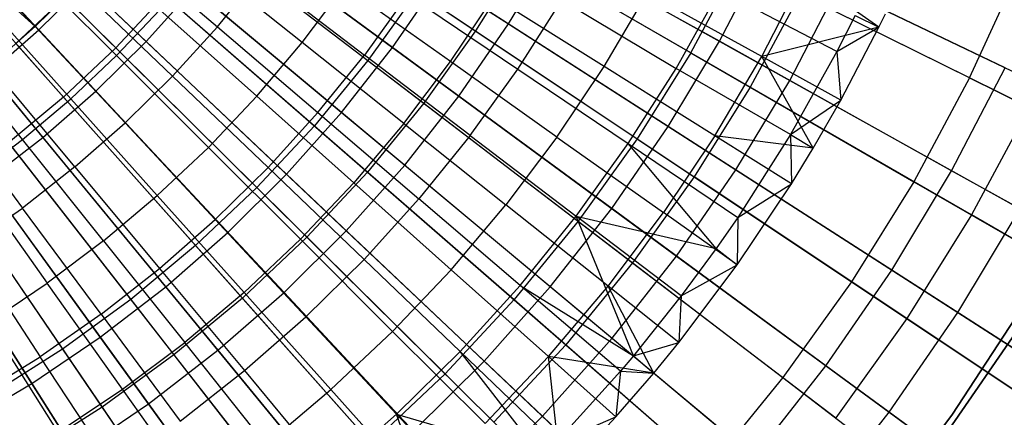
# Model space of a CAD drawing. Extents: x -8.3 to 8.8, y -6 to 6.
# Tile 87 of 177: x 1.1 to 2.4, y -1.5 to -1. Entities that reach past the tile are written whole.
import ezdxf

# ---------------------------------------------------------------- set-up
doc = ezdxf.new("R2010")
doc.units = 0
doc.header["$LTSCALE"] = 2.54
doc.layers.get('0').update_dxf_attribs({"linetype": 'CONTINUOUS'})

# ---------------------------------------------------------------- blocks, each defined once
blk = doc.blocks.new('DROPS_COLOR_A_STL')
at = {"color": 0}
for p, q in [((9.3684, -0.77, 2.0557), (9.621, -1.0204, 2.1527)), ((9.3684, -0.77, 2.0557), (9.621, -1.0204, 2.1527)), ((9.7971, -0.8048, 2.1527), (10.0873, -0.9986, 2.2718)), ((9.7971, -0.8048, 2.1527), (10.0873, -0.9986, 2.2718)), ((9.3174, -0.8182, 2.0557), (9.5535, -1.0843, 2.1527)), ((9.3174, -0.8182, 2.0557), (9.5535, -1.0843, 2.1527)), ((9.6691, -0.8239, 13.4618), (9.9478, -1.037, 13.3484)), ((9.6691, -0.8239, 13.4618), (9.9478, -1.037, 13.3484)), ((10.3663, -1.0269, 13.2134), (10.0693, -0.8551, 13.3484)), ((10.3663, -1.0269, 13.2134), (10.0693, -0.8551, 13.3484)), ((9.5165, -0.9928, 13.7522), (9.4002, -0.868, 13.8044)), ((9.5165, -0.9928, 13.7522), (9.4002, -0.868, 13.8044)), ((9.743, -0.8804, 2.1527), (10.0203, -1.0924, 2.2718)), ((9.743, -0.8804, 2.1527), (10.0203, -1.0924, 2.2718)), ((9.6141, -0.8912, 13.4618), (9.8786, -1.1218, 13.3484)), ((9.6141, -0.8912, 13.4618), (9.8786, -1.1218, 13.3484)), ((9.6227, -0.8819, 13.7522), (9.7527, -0.9931, 13.6947)), ((9.6227, -0.8819, 13.7522), (9.7527, -0.9931, 13.6947)), ((10.1482, -0.9007, 2.2718), (10.0873, -0.9986, 2.2718)), ((10.1482, -0.9007, 2.2718), (10.0873, -0.9986, 2.2718)), ((10.4433, -1.0714, 2.4125), (10.1482, -0.9007, 2.2718)), ((10.4433, -1.0714, 2.4125), (10.1482, -0.9007, 2.2718)), ((9.6221, -1.0305, 13.8035), (9.5034, -0.9118, 13.8571)), ((9.6221, -1.0305, 13.8035), (9.5034, -0.9118, 13.8571)), ((9.8626, -1.0136, 13.7447), (9.731, -0.9087, 13.8035)), ((9.8626, -1.0136, 13.7447), (9.731, -0.9087, 13.8035)), ((10.3663, -1.0269, 13.2134), (10.4284, -0.9111, 13.2134)), ((10.3663, -1.0269, 13.2134), (10.4284, -0.9111, 13.2134)), ((10.7277, -1.0595, 13.0572), (10.4284, -0.9111, 13.2134)), ((10.7277, -1.0595, 13.0572), (10.4284, -0.9111, 13.2134)), ((9.7527, -0.9931, 13.6947), (9.807, -0.9258, 13.6947)), ((9.7527, -0.9931, 13.6947), (9.807, -0.9258, 13.6947)), ((9.807, -0.9258, 13.6947), (9.9435, -1.0298, 13.6318)), ((9.807, -0.9258, 13.6947), (9.9435, -1.0298, 13.6318)), ((10.4583, -1.0317, 13.5371), (10.5132, -0.9254, 13.5371)), ((10.4583, -1.0317, 13.5371), (10.5132, -0.9254, 13.5371)), ((10.6103, -0.9935, 13.4825), (10.5132, -0.9254, 13.5371)), ((10.6103, -0.9935, 13.4825), (10.5132, -0.9254, 13.5371)), ((10.7277, -1.0595, 13.0572), (10.7912, -0.9205, 13.0572)), ((10.7277, -1.0595, 13.0572), (10.7912, -0.9205, 13.0572)), ((9.5165, -0.9928, 13.7522), (9.5711, -0.9389, 13.7522)), ((9.5165, -0.9928, 13.7522), (9.5711, -0.9389, 13.7522)), ((9.5711, -0.9389, 13.7522), (9.6946, -1.0572, 13.6947)), ((9.5711, -0.9389, 13.7522), (9.6946, -1.0572, 13.6947)), ((9.8626, -1.0136, 13.7447), (9.9174, -0.9408, 13.7447)), ((9.8626, -1.0136, 13.7447), (9.9174, -0.9408, 13.7447)), ((10.055, -1.0384, 13.6807), (9.9174, -0.9408, 13.7447)), ((10.055, -1.0384, 13.6807), (9.9174, -0.9408, 13.7447)), ((9.4917, -1.0147, 13.4618), (9.5549, -0.9549, 13.4618)), ((9.4917, -1.0147, 13.4618), (9.5549, -0.9549, 13.4618)), ((9.5549, -0.9549, 13.4618), (9.8041, -1.2019, 13.3484)), ((9.5549, -0.9549, 13.4618), (9.8041, -1.2019, 13.3484)), ((9.6843, -0.9524, 2.1527), (9.621, -1.0204, 2.1527)), ((9.6843, -0.9524, 2.1527), (9.621, -1.0204, 2.1527)), ((9.6843, -0.9524, 2.1527), (9.9473, -1.1817, 2.2718)), ((9.6843, -0.9524, 2.1527), (9.9473, -1.1817, 2.2718)), ((9.9996, -0.9516, 13.6318), (9.9435, -1.0298, 13.6318)), ((9.9996, -0.9516, 13.6318), (9.9435, -1.0298, 13.6318)), ((10.0115, -0.948, 13.3484), (9.9478, -1.037, 13.3484)), ((10.0115, -0.948, 13.3484), (9.9478, -1.037, 13.3484)), ((9.9996, -0.9516, 13.6318), (10.1422, -1.0481, 13.5633)), ((9.9996, -0.9516, 13.6318), (10.1422, -1.0481, 13.5633)), ((10.0115, -0.948, 13.3484), (10.2969, -1.1385, 13.2134)), ((10.0115, -0.948, 13.3484), (10.2969, -1.1385, 13.2134)), ((10.055, -1.0384, 13.6807), (10.1109, -0.9547, 13.6807)), ((10.055, -1.0384, 13.6807), (10.1109, -0.9547, 13.6807)), ((10.2541, -1.0446, 13.6115), (10.1109, -0.9547, 13.6807)), ((10.2541, -1.0446, 13.6115), (10.1109, -0.9547, 13.6807)), ((10.2541, -1.0446, 13.6115), (10.31, -0.9498, 13.6115)), ((10.2541, -1.0446, 13.6115), (10.31, -0.9498, 13.6115)), ((10.4583, -1.0317, 13.5371), (10.31, -0.9498, 13.6115)), ((10.4583, -1.0317, 13.5371), (10.31, -0.9498, 13.6115)), ((10.3474, -1.0471, 13.4892), (10.4038, -0.9461, 13.4892)), ((10.3474, -1.0471, 13.4892), (10.4038, -0.9461, 13.4892)), ((10.5556, -1.0254, 13.4103), (10.4038, -0.9461, 13.4892)), ((10.5556, -1.0254, 13.4103), (10.4038, -0.9461, 13.4892)), ((10.5081, -0.9506, 2.4125), (10.4433, -1.0714, 2.4125)), ((10.5081, -0.9506, 2.4125), (10.4433, -1.0714, 2.4125)), ((10.805, -1.0979, 2.5742), (10.5081, -0.9506, 2.4125)), ((10.805, -1.0979, 2.5742), (10.5081, -0.9506, 2.4125)), ((9.4508, -0.9615, 13.8571), (9.5627, -1.0867, 13.8035)), ((9.4508, -0.9615, 13.8571), (9.5627, -1.0867, 13.8035)), ((10.1422, -1.0481, 13.5633), (10.199, -0.9587, 13.5633)), ((10.1422, -1.0481, 13.5633), (10.199, -0.9587, 13.5633)), ((10.199, -0.9587, 13.5633), (10.3474, -1.0471, 13.4892)), ((10.199, -0.9587, 13.5633), (10.3474, -1.0471, 13.4892)), ((9.6221, -1.0305, 13.8035), (9.6783, -0.9711, 13.8035)), ((9.6221, -1.0305, 13.8035), (9.6783, -0.9711, 13.8035)), ((9.8038, -1.0833, 13.7447), (9.6783, -0.9711, 13.8035)), ((9.8038, -1.0833, 13.7447), (9.6783, -0.9711, 13.8035)), ((10.5795, -0.9783, 13.4103), (10.5556, -1.0254, 13.4103)), ((10.5795, -0.9783, 13.4103), (10.5556, -1.0254, 13.4103)), ((10.5795, -0.9783, 13.4103), (10.6103, -0.9935, 13.4825)), ((10.5795, -0.9783, 13.4103), (10.6103, -0.9935, 13.4825)), ((10.6103, -0.9935, 13.4825), (10.6187, -0.9762, 13.4825)), ((10.6103, -0.9935, 13.4825), (10.6187, -0.9762, 13.4825)), ((9.5165, -0.9928, 13.7522), (9.4588, -1.0435, 13.7522)), ((9.5165, -0.9928, 13.7522), (9.4588, -1.0435, 13.7522)), ((9.5165, -0.9928, 13.7522), (9.6331, -1.1179, 13.6947)), ((9.5165, -0.9928, 13.7522), (9.6331, -1.1179, 13.6947)), ((9.6946, -1.0572, 13.6947), (9.7527, -0.9931, 13.6947)), ((9.6946, -1.0572, 13.6947), (9.7527, -0.9931, 13.6947)), ((9.7527, -0.9931, 13.6947), (9.883, -1.1046, 13.6318)), ((9.7527, -0.9931, 13.6947), (9.883, -1.1046, 13.6318)), ((10.6103, -0.9935, 13.4825), (10.4583, -1.0317, 13.5371)), ((10.6103, -0.9935, 13.4825), (10.4583, -1.0317, 13.5371)), ((10.5556, -1.0254, 13.4103), (10.6103, -0.9935, 13.4825)), ((10.5556, -1.0254, 13.4103), (10.6103, -0.9935, 13.4825)), ((10.5608, -1.0884, 13.4825), (10.6103, -0.9935, 13.4825)), ((10.5608, -1.0884, 13.4825), (10.6103, -0.9935, 13.4825)), ((9.5002, -1.1395, 13.8035), (9.3955, -1.0082, 13.8571)), ((9.5002, -1.1395, 13.8035), (9.3955, -1.0082, 13.8571)), ((10.0873, -0.9986, 2.2718), (10.0203, -1.0924, 2.2718)), ((10.0873, -0.9986, 2.2718), (10.0203, -1.0924, 2.2718)), ((10.0873, -0.9986, 2.2718), (10.3708, -1.1879, 2.4125)), ((10.0873, -0.9986, 2.2718), (10.3708, -1.1879, 2.4125)), ((9.4917, -1.0147, 13.4618), (9.7246, -1.2772, 13.3484)), ((9.4917, -1.0147, 13.4618), (9.7246, -1.2772, 13.3484)), ((9.621, -1.0204, 2.1527), (9.5535, -1.0843, 2.1527)), ((9.621, -1.0204, 2.1527), (9.5535, -1.0843, 2.1527)), ((9.621, -1.0204, 2.1527), (9.8688, -1.2661, 2.2718)), ((9.621, -1.0204, 2.1527), (9.8688, -1.2661, 2.2718)), ((9.8038, -1.0833, 13.7447), (9.8626, -1.0136, 13.7447)), ((9.8038, -1.0833, 13.7447), (9.8626, -1.0136, 13.7447)), ((9.9945, -1.1188, 13.6807), (9.8626, -1.0136, 13.7447)), ((9.9945, -1.1188, 13.6807), (9.8626, -1.0136, 13.7447)), ((9.6221, -1.0305, 13.8035), (9.5627, -1.0867, 13.8035)), ((9.6221, -1.0305, 13.8035), (9.5627, -1.0867, 13.8035)), ((9.6221, -1.0305, 13.8035), (9.7411, -1.1496, 13.7447)), ((9.6221, -1.0305, 13.8035), (9.7411, -1.1496, 13.7447)), ((9.883, -1.1046, 13.6318), (9.9435, -1.0298, 13.6318)), ((9.883, -1.1046, 13.6318), (9.9435, -1.0298, 13.6318)), ((10.0805, -1.1341, 13.5633), (9.9435, -1.0298, 13.6318)), ((10.0805, -1.1341, 13.5633), (9.9435, -1.0298, 13.6318)), ((10.3663, -1.0269, 13.2134), (10.2969, -1.1385, 13.2134)), ((10.3663, -1.0269, 13.2134), (10.2969, -1.1385, 13.2134)), ((10.3663, -1.0269, 13.2134), (10.6554, -1.1942, 13.0572)), ((10.3663, -1.0269, 13.2134), (10.6554, -1.1942, 13.0572)), ((10.3975, -1.1347, 13.5371), (10.4583, -1.0317, 13.5371)), ((10.3975, -1.1347, 13.5371), (10.4583, -1.0317, 13.5371)), ((10.525, -1.1507, 13.4825), (10.4583, -1.0317, 13.5371)), ((10.525, -1.1507, 13.4825), (10.4583, -1.0317, 13.5371)), ((10.5608, -1.0884, 13.4825), (10.4583, -1.0317, 13.5371)), ((10.5608, -1.0884, 13.4825), (10.4583, -1.0317, 13.5371)), ((10.5556, -1.0254, 13.4103), (10.4955, -1.1331, 13.4103)), ((10.5556, -1.0254, 13.4103), (10.4955, -1.1331, 13.4103)), ((10.5556, -1.0254, 13.4103), (10.5608, -1.0884, 13.4825)), ((10.5556, -1.0254, 13.4103), (10.5608, -1.0884, 13.4825)), ((9.5681, -1.1751, 13.6947), (9.4588, -1.0435, 13.7522)), ((9.5681, -1.1751, 13.6947), (9.4588, -1.0435, 13.7522)), ((9.9478, -1.037, 13.3484), (9.8786, -1.1218, 13.3484)), ((9.9478, -1.037, 13.3484), (9.8786, -1.1218, 13.3484)), ((9.9478, -1.037, 13.3484), (10.2204, -1.2454, 13.2134)), ((9.9478, -1.037, 13.3484), (10.2204, -1.2454, 13.2134)), ((9.9945, -1.1188, 13.6807), (10.055, -1.0384, 13.6807)), ((9.9945, -1.1188, 13.6807), (10.055, -1.0384, 13.6807)), ((10.1929, -1.1362, 13.6115), (10.055, -1.0384, 13.6807)), ((10.1929, -1.1362, 13.6115), (10.055, -1.0384, 13.6807)), ((10.1929, -1.1362, 13.6115), (10.2541, -1.0446, 13.6115)), ((10.1929, -1.1362, 13.6115), (10.2541, -1.0446, 13.6115)), ((10.3975, -1.1347, 13.5371), (10.2541, -1.0446, 13.6115)), ((10.3975, -1.1347, 13.5371), (10.2541, -1.0446, 13.6115)), ((9.6331, -1.1179, 13.6947), (9.6946, -1.0572, 13.6947)), ((9.6331, -1.1179, 13.6947), (9.6946, -1.0572, 13.6947)), ((9.6946, -1.0572, 13.6947), (9.8185, -1.1759, 13.6318)), ((9.6946, -1.0572, 13.6947), (9.8185, -1.1759, 13.6318)), ((10.0805, -1.1341, 13.5633), (10.1422, -1.0481, 13.5633)), ((10.0805, -1.1341, 13.5633), (10.1422, -1.0481, 13.5633)), ((10.1422, -1.0481, 13.5633), (10.2853, -1.1448, 13.4892)), ((10.1422, -1.0481, 13.5633), (10.2853, -1.1448, 13.4892)), ((10.2853, -1.1448, 13.4892), (10.3474, -1.0471, 13.4892)), ((10.2853, -1.1448, 13.4892), (10.3474, -1.0471, 13.4892)), ((10.4955, -1.1331, 13.4103), (10.3474, -1.0471, 13.4892)), ((10.4955, -1.1331, 13.4103), (10.3474, -1.0471, 13.4892)), ((9.4249, -1.0703, 13.4618), (9.6404, -1.3471, 13.3484)), ((9.4249, -1.0703, 13.4618), (9.6404, -1.3471, 13.3484)), ((10.4433, -1.0714, 2.4125), (10.3708, -1.1879, 2.4125)), ((10.4433, -1.0714, 2.4125), (10.3708, -1.1879, 2.4125)), ((10.7301, -1.2374, 2.5742), (10.4433, -1.0714, 2.4125)), ((10.7301, -1.2374, 2.5742), (10.4433, -1.0714, 2.4125)), ((10.7277, -1.0595, 13.0572), (10.6554, -1.1942, 13.0572)), ((10.7277, -1.0595, 13.0572), (10.6554, -1.1942, 13.0572)), ((10.7277, -1.0595, 13.0572), (11.0176, -1.2033, 12.8805)), ((10.7277, -1.0595, 13.0572), (11.0176, -1.2033, 12.8805)), ((9.5535, -1.0843, 2.1527), (9.4821, -1.1437, 2.1527)), ((9.5535, -1.0843, 2.1527), (9.4821, -1.1437, 2.1527)), ((9.5535, -1.0843, 2.1527), (9.7851, -1.3454, 2.2718)), ((9.5535, -1.0843, 2.1527), (9.7851, -1.3454, 2.2718)), ((9.8038, -1.0833, 13.7447), (9.7411, -1.1496, 13.7447)), ((9.8038, -1.0833, 13.7447), (9.7411, -1.1496, 13.7447)), ((9.8038, -1.0833, 13.7447), (9.9296, -1.1957, 13.6807)), ((9.8038, -1.0833, 13.7447), (9.9296, -1.1957, 13.6807)), ((9.3984, -1.0909, 13.7522), (9.5001, -1.2284, 13.6947)), ((9.3984, -1.0909, 13.7522), (9.5001, -1.2284, 13.6947)), ((9.5002, -1.1395, 13.8035), (9.5627, -1.0867, 13.8035)), ((9.5002, -1.1395, 13.8035), (9.5627, -1.0867, 13.8035)), ((9.6749, -1.2122, 13.7447), (9.5627, -1.0867, 13.8035)), ((9.6749, -1.2122, 13.7447), (9.5627, -1.0867, 13.8035)), ((10.0203, -1.0924, 2.2718), (9.9473, -1.1817, 2.2718)), ((10.0203, -1.0924, 2.2718), (9.9473, -1.1817, 2.2718)), ((10.0203, -1.0924, 2.2718), (10.291, -1.2994, 2.4125)), ((10.0203, -1.0924, 2.2718), (10.291, -1.2994, 2.4125)), ((10.4955, -1.1331, 13.4103), (10.5608, -1.0884, 13.4825)), ((10.4955, -1.1331, 13.4103), (10.5608, -1.0884, 13.4825)), ((10.525, -1.1507, 13.4825), (10.5608, -1.0884, 13.4825)), ((10.525, -1.1507, 13.4825), (10.5608, -1.0884, 13.4825)), ((9.8185, -1.1759, 13.6318), (9.883, -1.1046, 13.6318)), ((9.8185, -1.1759, 13.6318), (9.883, -1.1046, 13.6318)), ((9.883, -1.1046, 13.6318), (10.0139, -1.2165, 13.5633)), ((9.883, -1.1046, 13.6318), (10.0139, -1.2165, 13.5633)), ((10.805, -1.0979, 2.5742), (10.7301, -1.2374, 2.5742)), ((10.805, -1.0979, 2.5742), (10.7301, -1.2374, 2.5742)), ((9.3546, -1.1214, 13.4618), (9.552, -1.4116, 13.3484)), ((9.3546, -1.1214, 13.4618), (9.552, -1.4116, 13.3484)), ((9.5681, -1.1751, 13.6947), (9.6331, -1.1179, 13.6947)), ((9.5681, -1.1751, 13.6947), (9.6331, -1.1179, 13.6947)), ((9.6331, -1.1179, 13.6947), (9.75, -1.2434, 13.6318)), ((9.6331, -1.1179, 13.6947), (9.75, -1.2434, 13.6318)), ((9.8786, -1.1218, 13.3484), (9.8041, -1.2019, 13.3484)), ((9.8786, -1.1218, 13.3484), (9.8041, -1.2019, 13.3484)), ((9.8786, -1.1218, 13.3484), (10.1373, -1.3472, 13.2134)), ((9.8786, -1.1218, 13.3484), (10.1373, -1.3472, 13.2134)), ((9.9945, -1.1188, 13.6807), (9.9296, -1.1957, 13.6807)), ((9.9945, -1.1188, 13.6807), (9.9296, -1.1957, 13.6807)), ((9.9945, -1.1188, 13.6807), (10.1267, -1.2242, 13.6115)), ((9.9945, -1.1188, 13.6807), (10.1267, -1.2242, 13.6115)), ((10.0805, -1.1341, 13.5633), (10.0139, -1.2165, 13.5633)), ((10.0805, -1.1341, 13.5633), (10.0139, -1.2165, 13.5633)), ((10.0805, -1.1341, 13.5633), (10.2178, -1.2388, 13.4892)), ((10.0805, -1.1341, 13.5633), (10.2178, -1.2388, 13.4892)), ((10.3975, -1.1347, 13.5371), (10.331, -1.2342, 13.5371)), ((10.3975, -1.1347, 13.5371), (10.331, -1.2342, 13.5371)), ((10.4967, -1.1971, 13.4825), (10.3975, -1.1347, 13.5371)), ((10.4967, -1.1971, 13.4825), (10.3975, -1.1347, 13.5371)), ((10.525, -1.1507, 13.4825), (10.3975, -1.1347, 13.5371)), ((10.525, -1.1507, 13.4825), (10.3975, -1.1347, 13.5371)), ((10.4955, -1.1331, 13.4103), (10.4272, -1.2407, 13.4103)), ((10.4955, -1.1331, 13.4103), (10.4272, -1.2407, 13.4103)), ((10.4955, -1.1331, 13.4103), (10.4967, -1.1971, 13.4825)), ((10.4955, -1.1331, 13.4103), (10.4967, -1.1971, 13.4825)), ((10.4955, -1.1331, 13.4103), (10.525, -1.1507, 13.4825)), ((10.4955, -1.1331, 13.4103), (10.525, -1.1507, 13.4825)), ((9.4349, -1.1886, 13.8035), (9.5002, -1.1395, 13.8035)), ((9.4349, -1.1886, 13.8035), (9.5002, -1.1395, 13.8035)), ((9.4821, -1.1437, 2.1527), (9.6965, -1.4191, 2.2718)), ((9.4821, -1.1437, 2.1527), (9.6965, -1.4191, 2.2718)), ((9.6052, -1.271, 13.7447), (9.5002, -1.1395, 13.8035)), ((9.6052, -1.271, 13.7447), (9.5002, -1.1395, 13.8035)), ((10.1929, -1.1362, 13.6115), (10.1267, -1.2242, 13.6115)), ((10.1929, -1.1362, 13.6115), (10.1267, -1.2242, 13.6115)), ((10.1929, -1.1362, 13.6115), (10.331, -1.2342, 13.5371)), ((10.1929, -1.1362, 13.6115), (10.331, -1.2342, 13.5371)), ((10.2178, -1.2388, 13.4892), (10.2853, -1.1448, 13.4892)), ((10.2178, -1.2388, 13.4892), (10.2853, -1.1448, 13.4892)), ((10.2969, -1.1385, 13.2134), (10.2204, -1.2454, 13.2134)), ((10.2969, -1.1385, 13.2134), (10.2204, -1.2454, 13.2134)), ((10.2853, -1.1448, 13.4892), (10.4272, -1.2407, 13.4103)), ((10.3994, -1.2808, 13.4103), (10.2853, -1.1448, 13.4892)), ((10.2853, -1.1448, 13.4892), (10.4272, -1.2407, 13.4103)), ((10.3994, -1.2808, 13.4103), (10.2853, -1.1448, 13.4892)), ((10.2969, -1.1385, 13.2134), (10.5747, -1.324, 13.0572)), ((10.2969, -1.1385, 13.2134), (10.5747, -1.324, 13.0572)), ((9.6749, -1.2122, 13.7447), (9.7411, -1.1496, 13.7447)), ((9.6749, -1.2122, 13.7447), (9.7411, -1.1496, 13.7447)), ((9.8604, -1.2689, 13.6807), (9.7411, -1.1496, 13.7447)), ((9.8604, -1.2689, 13.6807), (9.7411, -1.1496, 13.7447)), ((10.4967, -1.1971, 13.4825), (10.525, -1.1507, 13.4825)), ((10.4967, -1.1971, 13.4825), (10.525, -1.1507, 13.4825)), ((9.5681, -1.1751, 13.6947), (9.5001, -1.2284, 13.6947)), ((9.5681, -1.1751, 13.6947), (9.5001, -1.2284, 13.6947)), ((9.5681, -1.1751, 13.6947), (9.6778, -1.307, 13.6318)), ((9.5681, -1.1751, 13.6947), (9.6778, -1.307, 13.6318)), ((9.75, -1.2434, 13.6318), (9.8185, -1.1759, 13.6318)), ((9.75, -1.2434, 13.6318), (9.8185, -1.1759, 13.6318)), ((9.8185, -1.1759, 13.6318), (9.9428, -1.2951, 13.5633)), ((9.8185, -1.1759, 13.6318), (9.9428, -1.2951, 13.5633)), ((9.9473, -1.1817, 2.2718), (9.8688, -1.2661, 2.2718)), ((9.9473, -1.1817, 2.2718), (9.8688, -1.2661, 2.2718)), ((9.9473, -1.1817, 2.2718), (10.2043, -1.4057, 2.4125)), ((9.9473, -1.1817, 2.2718), (10.2043, -1.4057, 2.4125)), ((9.4069, -1.1984, 2.1527), (9.6033, -1.4869, 2.2718)), ((9.4069, -1.1984, 2.1527), (9.6033, -1.4869, 2.2718)), ((9.4349, -1.1886, 13.8035), (9.5323, -1.3259, 13.7447)), ((9.4349, -1.1886, 13.8035), (9.5323, -1.3259, 13.7447)), ((9.8604, -1.2689, 13.6807), (9.9296, -1.1957, 13.6807)), ((9.8604, -1.2689, 13.6807), (9.9296, -1.1957, 13.6807)), ((10.0556, -1.3084, 13.6115), (9.9296, -1.1957, 13.6807)), ((10.0556, -1.3084, 13.6115), (9.9296, -1.1957, 13.6807)), ((10.3708, -1.1879, 2.4125), (10.291, -1.2994, 2.4125)), ((10.3708, -1.1879, 2.4125), (10.291, -1.2994, 2.4125)), ((10.6464, -1.3719, 2.5742), (10.3708, -1.1879, 2.4125)), ((10.6464, -1.3719, 2.5742), (10.3708, -1.1879, 2.4125)), ((10.4266, -1.302, 13.4825), (10.4967, -1.1971, 13.4825)), ((10.4266, -1.302, 13.4825), (10.4967, -1.1971, 13.4825)), ((10.4272, -1.2407, 13.4103), (10.4967, -1.1971, 13.4825)), ((10.4272, -1.2407, 13.4103), (10.4967, -1.1971, 13.4825)), ((10.6554, -1.1942, 13.0572), (10.5747, -1.324, 13.0572)), ((10.6554, -1.1942, 13.0572), (10.5747, -1.324, 13.0572)), ((10.6554, -1.1942, 13.0572), (10.9355, -1.3563, 12.8805)), ((10.6554, -1.1942, 13.0572), (10.9355, -1.3563, 12.8805)), ((9.6052, -1.271, 13.7447), (9.6749, -1.2122, 13.7447)), ((9.6052, -1.271, 13.7447), (9.6749, -1.2122, 13.7447)), ((9.7873, -1.338, 13.6807), (9.6749, -1.2122, 13.7447)), ((9.7873, -1.338, 13.6807), (9.6749, -1.2122, 13.7447)), ((9.8041, -1.2019, 13.3484), (9.7246, -1.2772, 13.3484)), ((9.8041, -1.2019, 13.3484), (9.7246, -1.2772, 13.3484)), ((9.8041, -1.2019, 13.3484), (10.0478, -1.4435, 13.2134)), ((9.8041, -1.2019, 13.3484), (10.0478, -1.4435, 13.2134)), ((9.9428, -1.2951, 13.5633), (10.0139, -1.2165, 13.5633)), ((9.9428, -1.2951, 13.5633), (10.0139, -1.2165, 13.5633)), ((10.1451, -1.3288, 13.4892), (10.0139, -1.2165, 13.5633)), ((10.1451, -1.3288, 13.4892), (10.0139, -1.2165, 13.5633)), ((10.0556, -1.3084, 13.6115), (10.1267, -1.2242, 13.6115)), ((10.0556, -1.3084, 13.6115), (10.1267, -1.2242, 13.6115)), ((10.2591, -1.3298, 13.5371), (10.1267, -1.2242, 13.6115)), ((10.2591, -1.3298, 13.5371), (10.1267, -1.2242, 13.6115)), ((9.4291, -1.2779, 13.6947), (9.5001, -1.2284, 13.6947)), ((9.4291, -1.2779, 13.6947), (9.5001, -1.2284, 13.6947)), ((9.6021, -1.3663, 13.6318), (9.5001, -1.2284, 13.6947)), ((9.6021, -1.3663, 13.6318), (9.5001, -1.2284, 13.6947)), ((10.2591, -1.3298, 13.5371), (10.331, -1.2342, 13.5371)), ((10.2591, -1.3298, 13.5371), (10.331, -1.2342, 13.5371)), ((10.4266, -1.302, 13.4825), (10.331, -1.2342, 13.5371)), ((10.4266, -1.302, 13.4825), (10.331, -1.2342, 13.5371)), ((10.7301, -1.2374, 2.5742), (10.6464, -1.3719, 2.5742)), ((10.7301, -1.2374, 2.5742), (10.6464, -1.3719, 2.5742)), ((11.0077, -1.398, 2.7562), (10.7301, -1.2374, 2.5742)), ((11.0077, -1.398, 2.7562), (10.7301, -1.2374, 2.5742)), ((9.6778, -1.307, 13.6318), (9.75, -1.2434, 13.6318)), ((9.6778, -1.307, 13.6318), (9.75, -1.2434, 13.6318)), ((9.75, -1.2434, 13.6318), (9.8674, -1.3694, 13.5633)), ((9.75, -1.2434, 13.6318), (9.8674, -1.3694, 13.5633)), ((10.2204, -1.2454, 13.2134), (10.1373, -1.3472, 13.2134)), ((10.2204, -1.2454, 13.2134), (10.1373, -1.3472, 13.2134)), ((10.1451, -1.3288, 13.4892), (10.2178, -1.2388, 13.4892)), ((10.1451, -1.3288, 13.4892), (10.2178, -1.2388, 13.4892)), ((10.3541, -1.3425, 13.4103), (10.2178, -1.2388, 13.4892)), ((10.2178, -1.2388, 13.4892), (10.3994, -1.2808, 13.4103)), ((10.3541, -1.3425, 13.4103), (10.2178, -1.2388, 13.4892)), ((10.292, -1.4204, 13.4103), (10.2178, -1.2388, 13.4892)), ((10.292, -1.4204, 13.4103), (10.2178, -1.2388, 13.4892)), ((10.2178, -1.2388, 13.4892), (10.3994, -1.2808, 13.4103)), ((10.2204, -1.2454, 13.2134), (10.4858, -1.4483, 13.0572)), ((10.2204, -1.2454, 13.2134), (10.4858, -1.4483, 13.0572)), ((10.4272, -1.2407, 13.4103), (10.3994, -1.2808, 13.4103)), ((10.4272, -1.2407, 13.4103), (10.3994, -1.2808, 13.4103)), ((10.4272, -1.2407, 13.4103), (10.4266, -1.302, 13.4825)), ((10.4272, -1.2407, 13.4103), (10.4266, -1.302, 13.4825)), ((9.6052, -1.271, 13.7447), (9.5323, -1.3259, 13.7447)), ((9.6052, -1.271, 13.7447), (9.5323, -1.3259, 13.7447)), ((9.6052, -1.271, 13.7447), (9.7104, -1.4029, 13.6807)), ((9.6052, -1.271, 13.7447), (9.7104, -1.4029, 13.6807)), ((9.8688, -1.2661, 2.2718), (9.7851, -1.3454, 2.2718)), ((9.8688, -1.2661, 2.2718), (9.7851, -1.3454, 2.2718)), ((9.7873, -1.338, 13.6807), (9.8604, -1.2689, 13.6807)), ((9.7873, -1.338, 13.6807), (9.8604, -1.2689, 13.6807)), ((9.9799, -1.3884, 13.6115), (9.8604, -1.2689, 13.6807)), ((9.9799, -1.3884, 13.6115), (9.8604, -1.2689, 13.6807)), ((9.8688, -1.2661, 2.2718), (10.1109, -1.5061, 2.4125)), ((9.8688, -1.2661, 2.2718), (10.1109, -1.5061, 2.4125)), ((9.4291, -1.2779, 13.6947), (9.5232, -1.4213, 13.6318)), ((9.4291, -1.2779, 13.6947), (9.5232, -1.4213, 13.6318)), ((9.7246, -1.2772, 13.3484), (9.6404, -1.3471, 13.3484)), ((9.7246, -1.2772, 13.3484), (9.6404, -1.3471, 13.3484)), ((9.7246, -1.2772, 13.3484), (9.9523, -1.5338, 13.2134)), ((9.7246, -1.2772, 13.3484), (9.9523, -1.5338, 13.2134)), ((10.3994, -1.2808, 13.4103), (10.3541, -1.3425, 13.4103)), ((10.3994, -1.2808, 13.4103), (10.3541, -1.3425, 13.4103)), ((10.3994, -1.2808, 13.4103), (10.4266, -1.302, 13.4825)), ((10.3994, -1.2808, 13.4103), (10.4266, -1.302, 13.4825)), ((9.8674, -1.3694, 13.5633), (9.9428, -1.2951, 13.5633)), ((9.8674, -1.3694, 13.5633), (9.9428, -1.2951, 13.5633)), ((9.9428, -1.2951, 13.5633), (10.0675, -1.4146, 13.4892)), ((9.9428, -1.2951, 13.5633), (10.0675, -1.4146, 13.4892)), ((10.291, -1.2994, 2.4125), (10.2043, -1.4057, 2.4125)), ((10.291, -1.2994, 2.4125), (10.2043, -1.4057, 2.4125)), ((10.291, -1.2994, 2.4125), (10.5543, -1.5007, 2.5742)), ((10.291, -1.2994, 2.4125), (10.5543, -1.5007, 2.5742)), ((9.6021, -1.3663, 13.6318), (9.6778, -1.307, 13.6318)), ((9.6021, -1.3663, 13.6318), (9.6778, -1.307, 13.6318)), ((9.6778, -1.307, 13.6318), (9.7878, -1.4394, 13.5633)), ((9.6778, -1.307, 13.6318), (9.7878, -1.4394, 13.5633)), ((9.9799, -1.3884, 13.6115), (10.0556, -1.3084, 13.6115)), ((9.9799, -1.3884, 13.6115), (10.0556, -1.3084, 13.6115)), ((10.1819, -1.4212, 13.5371), (10.0556, -1.3084, 13.6115)), ((10.1819, -1.4212, 13.5371), (10.0556, -1.3084, 13.6115)), ((10.3507, -1.4029, 13.4825), (10.4266, -1.302, 13.4825)), ((10.3507, -1.4029, 13.4825), (10.4266, -1.302, 13.4825)), ((10.3541, -1.3425, 13.4103), (10.4266, -1.302, 13.4825)), ((10.3541, -1.3425, 13.4103), (10.4266, -1.302, 13.4825)), ((9.4565, -1.3765, 13.7447), (9.5323, -1.3259, 13.7447)), ((9.4565, -1.3765, 13.7447), (9.5323, -1.3259, 13.7447)), ((9.6299, -1.4635, 13.6807), (9.5323, -1.3259, 13.7447)), ((9.6299, -1.4635, 13.6807), (9.5323, -1.3259, 13.7447)), ((10.5747, -1.324, 13.0572), (10.4858, -1.4483, 13.0572)), ((10.5747, -1.324, 13.0572), (10.4858, -1.4483, 13.0572)), ((10.5747, -1.324, 13.0572), (10.8438, -1.5037, 12.8805)), ((10.5747, -1.324, 13.0572), (10.8438, -1.5037, 12.8805)), ((10.7049, -1.4973, 164.4068), (10.8172, -1.3246, 164.4068)), ((10.8172, -1.3246, 164.3068), (10.7049, -1.4973, 164.3068)), ((10.7049, -1.4973, 164.4068), (10.8172, -1.3246, 164.4068)), ((10.8172, -1.3246, 164.3068), (10.7049, -1.4973, 164.3068)), ((9.7873, -1.338, 13.6807), (9.7104, -1.4029, 13.6807)), ((9.7873, -1.338, 13.6807), (9.7104, -1.4029, 13.6807)), ((9.7873, -1.338, 13.6807), (9.8999, -1.464, 13.6115)), ((9.7873, -1.338, 13.6807), (9.8999, -1.464, 13.6115)), ((10.1451, -1.3288, 13.4892), (10.0675, -1.4146, 13.4892)), ((10.1451, -1.3288, 13.4892), (10.0675, -1.4146, 13.4892)), ((10.2753, -1.4401, 13.4103), (10.1451, -1.3288, 13.4892)), ((10.1451, -1.3288, 13.4892), (10.292, -1.4204, 13.4103)), ((10.1451, -1.3288, 13.4892), (10.292, -1.4204, 13.4103)), ((10.2753, -1.4401, 13.4103), (10.1451, -1.3288, 13.4892)), ((10.1819, -1.4212, 13.5371), (10.2591, -1.3298, 13.5371)), ((10.1819, -1.4212, 13.5371), (10.2591, -1.3298, 13.5371)), ((10.3183, -1.4425, 13.4825), (10.2591, -1.3298, 13.5371)), ((10.3183, -1.4425, 13.4825), (10.2591, -1.3298, 13.5371)), ((10.3507, -1.4029, 13.4825), (10.2591, -1.3298, 13.5371)), ((10.3507, -1.4029, 13.4825), (10.2591, -1.3298, 13.5371)), ((9.6404, -1.3471, 13.3484), (9.552, -1.4116, 13.3484)), ((9.6404, -1.3471, 13.3484), (9.552, -1.4116, 13.3484)), ((9.6404, -1.3471, 13.3484), (9.8512, -1.6179, 13.2134)), ((9.6404, -1.3471, 13.3484), (9.8512, -1.6179, 13.2134)), ((9.7851, -1.3454, 2.2718), (9.6965, -1.4191, 2.2718)), ((9.7851, -1.3454, 2.2718), (9.6965, -1.4191, 2.2718)), ((9.7851, -1.3454, 2.2718), (10.0113, -1.6003, 2.4125)), ((9.7851, -1.3454, 2.2718), (10.0113, -1.6003, 2.4125)), ((10.1373, -1.3472, 13.2134), (10.0478, -1.4435, 13.2134)), ((10.1373, -1.3472, 13.2134), (10.0478, -1.4435, 13.2134)), ((10.1373, -1.3472, 13.2134), (10.3891, -1.5667, 13.0572)), ((10.1373, -1.3472, 13.2134), (10.3891, -1.5667, 13.0572)), ((10.3541, -1.3425, 13.4103), (10.292, -1.4204, 13.4103)), ((10.3541, -1.3425, 13.4103), (10.292, -1.4204, 13.4103)), ((10.3541, -1.3425, 13.4103), (10.3507, -1.4029, 13.4825)), ((10.3541, -1.3425, 13.4103), (10.3507, -1.4029, 13.4825)), ((9.5462, -1.5194, 13.6807), (9.4565, -1.3765, 13.7447)), ((9.5462, -1.5194, 13.6807), (9.4565, -1.3765, 13.7447)), ((9.6021, -1.3663, 13.6318), (9.5232, -1.4213, 13.6318)), ((9.6021, -1.3663, 13.6318), (9.5232, -1.4213, 13.6318)), ((9.6021, -1.3663, 13.6318), (9.7045, -1.5048, 13.5633)), ((9.6021, -1.3663, 13.6318), (9.7045, -1.5048, 13.5633)), ((9.7878, -1.4394, 13.5633), (9.8674, -1.3694, 13.5633)), ((9.7878, -1.4394, 13.5633), (9.8674, -1.3694, 13.5633)), ((9.8674, -1.3694, 13.5633), (9.9851, -1.4958, 13.4892)), ((9.8674, -1.3694, 13.5633), (9.9851, -1.4958, 13.4892)), ((10.6464, -1.3719, 2.5742), (10.5543, -1.5007, 2.5742)), ((10.6464, -1.3719, 2.5742), (10.5543, -1.5007, 2.5742)), ((10.9131, -1.5499, 2.7562), (10.6464, -1.3719, 2.5742)), ((10.9131, -1.5499, 2.7562), (10.6464, -1.3719, 2.5742)), ((10.8002, -1.3719, 171.7068), (10.6575, -1.5786, 171.7068)), ((10.6575, -1.5786, 164.1068), (10.8002, -1.3719, 164.1068)), ((10.6575, -1.5786, 164.1068), (10.8002, -1.3719, 164.1068)), ((10.8002, -1.3719, 171.7068), (10.6575, -1.5786, 171.7068)), ((9.9799, -1.3884, 13.6115), (9.8999, -1.464, 13.6115)), ((9.9799, -1.3884, 13.6115), (9.8999, -1.464, 13.6115)), ((9.9799, -1.3884, 13.6115), (10.0997, -1.5081, 13.5371)), ((9.9799, -1.3884, 13.6115), (10.0997, -1.5081, 13.5371)), ((9.6299, -1.4635, 13.6807), (9.7104, -1.4029, 13.6807)), ((9.6299, -1.4635, 13.6807), (9.7104, -1.4029, 13.6807)), ((9.8158, -1.5351, 13.6115), (9.7104, -1.4029, 13.6807)), ((9.8158, -1.5351, 13.6115), (9.7104, -1.4029, 13.6807)), ((10.292, -1.4204, 13.4103), (10.3507, -1.4029, 13.4825)), ((10.292, -1.4204, 13.4103), (10.3507, -1.4029, 13.4825)), ((10.3183, -1.4425, 13.4825), (10.3507, -1.4029, 13.4825)), ((10.3183, -1.4425, 13.4825), (10.3507, -1.4029, 13.4825)), ((9.552, -1.4116, 13.3484), (9.4596, -1.4702, 13.3484)), ((9.552, -1.4116, 13.3484), (9.4596, -1.4702, 13.3484)), ((9.552, -1.4116, 13.3484), (9.745, -1.6952, 13.2134)), ((9.552, -1.4116, 13.3484), (9.745, -1.6952, 13.2134)), ((9.9851, -1.4958, 13.4892), (10.0675, -1.4146, 13.4892)), ((9.9851, -1.4958, 13.4892), (10.0675, -1.4146, 13.4892)), ((10.0675, -1.4146, 13.4892), (10.1911, -1.5331, 13.4103)), ((10.1737, -1.551, 13.4103), (10.0675, -1.4146, 13.4892)), ((10.1737, -1.551, 13.4103), (10.0675, -1.4146, 13.4892)), ((10.0675, -1.4146, 13.4892), (10.1911, -1.5331, 13.4103)), ((10.2043, -1.4057, 2.4125), (10.1109, -1.5061, 2.4125)), ((10.2043, -1.4057, 2.4125), (10.1109, -1.5061, 2.4125)), ((10.2043, -1.4057, 2.4125), (10.4541, -1.6234, 2.5742)), ((10.2043, -1.4057, 2.4125), (10.4541, -1.6234, 2.5742)), ((9.4413, -1.4718, 13.6318), (9.5232, -1.4213, 13.6318)), ((9.4413, -1.4718, 13.6318), (9.5232, -1.4213, 13.6318)), ((9.6176, -1.5654, 13.5633), (9.5232, -1.4213, 13.6318)), ((9.6176, -1.5654, 13.5633), (9.5232, -1.4213, 13.6318)), ((9.6965, -1.4191, 2.2718), (9.6033, -1.4869, 2.2718)), ((9.6965, -1.4191, 2.2718), (9.6033, -1.4869, 2.2718)), ((9.6965, -1.4191, 2.2718), (9.9059, -1.688, 2.4125)), ((9.6965, -1.4191, 2.2718), (9.9059, -1.688, 2.4125)), ((10.1819, -1.4212, 13.5371), (10.0997, -1.5081, 13.5371)), ((10.1819, -1.4212, 13.5371), (10.0997, -1.5081, 13.5371)), ((10.1983, -1.5751, 13.4825), (10.1819, -1.4212, 13.5371)), ((10.2693, -1.4993, 13.4825), (10.1819, -1.4212, 13.5371)), ((10.1983, -1.5751, 13.4825), (10.1819, -1.4212, 13.5371)), ((10.2693, -1.4993, 13.4825), (10.1819, -1.4212, 13.5371)), ((10.3183, -1.4425, 13.4825), (10.1819, -1.4212, 13.5371)), ((10.3183, -1.4425, 13.4825), (10.1819, -1.4212, 13.5371)), ((10.292, -1.4204, 13.4103), (10.2753, -1.4401, 13.4103)), ((10.292, -1.4204, 13.4103), (10.2753, -1.4401, 13.4103)), ((10.292, -1.4204, 13.4103), (10.3183, -1.4425, 13.4825)), ((10.292, -1.4204, 13.4103), (10.3183, -1.4425, 13.4825)), ((9.7045, -1.5048, 13.5633), (9.7878, -1.4394, 13.5633)), ((9.7045, -1.5048, 13.5633), (9.7878, -1.4394, 13.5633)), ((9.7878, -1.4394, 13.5633), (9.8982, -1.5722, 13.4892)), ((9.7878, -1.4394, 13.5633), (9.8982, -1.5722, 13.4892)), ((10.2753, -1.4401, 13.4103), (10.1911, -1.5331, 13.4103)), ((10.2753, -1.4401, 13.4103), (10.1911, -1.5331, 13.4103)), ((10.2753, -1.4401, 13.4103), (10.2693, -1.4993, 13.4825)), ((10.2753, -1.4401, 13.4103), (10.2693, -1.4993, 13.4825)), ((10.2753, -1.4401, 13.4103), (10.3183, -1.4425, 13.4825)), ((10.2753, -1.4401, 13.4103), (10.3183, -1.4425, 13.4825)), ((10.0478, -1.4435, 13.2134), (9.9523, -1.5338, 13.2134)), ((10.0478, -1.4435, 13.2134), (9.9523, -1.5338, 13.2134)), ((10.0478, -1.4435, 13.2134), (10.285, -1.6787, 13.0572)), ((10.0478, -1.4435, 13.2134), (10.285, -1.6787, 13.0572)), ((10.2693, -1.4993, 13.4825), (10.3183, -1.4425, 13.4825)), ((10.2693, -1.4993, 13.4825), (10.3183, -1.4425, 13.4825)), ((10.4858, -1.4483, 13.0572), (10.3891, -1.5667, 13.0572)), ((10.4858, -1.4483, 13.0572), (10.3891, -1.5667, 13.0572)), ((10.4858, -1.4483, 13.0572), (10.7428, -1.6449, 12.8805)), ((10.4858, -1.4483, 13.0572), (10.7428, -1.6449, 12.8805)), ((9.5462, -1.5194, 13.6807), (9.6299, -1.4635, 13.6807)), ((9.5462, -1.5194, 13.6807), (9.6299, -1.4635, 13.6807)), ((9.7278, -1.6013, 13.6115), (9.6299, -1.4635, 13.6807)), ((9.7278, -1.6013, 13.6115), (9.6299, -1.4635, 13.6807)), ((9.8158, -1.5351, 13.6115), (9.8999, -1.464, 13.6115)), ((9.8158, -1.5351, 13.6115), (9.8999, -1.464, 13.6115)), ((10.0128, -1.5903, 13.5371), (9.8999, -1.464, 13.6115)), ((10.0128, -1.5903, 13.5371), (9.8999, -1.464, 13.6115)), ((9.6033, -1.4869, 2.2718), (9.5059, -1.5487, 2.2718)), ((9.6033, -1.4869, 2.2718), (9.5059, -1.5487, 2.2718)), ((9.6033, -1.4869, 2.2718), (9.795, -1.7688, 2.4125)), ((9.6033, -1.4869, 2.2718), (9.795, -1.7688, 2.4125)), ((9.8982, -1.5722, 13.4892), (9.9851, -1.4958, 13.4892)), ((9.8982, -1.5722, 13.4892), (9.9851, -1.4958, 13.4892)), ((10.1018, -1.6211, 13.4103), (9.9851, -1.4958, 13.4892)), ((9.9851, -1.4958, 13.4892), (10.1737, -1.551, 13.4103)), ((10.1018, -1.6211, 13.4103), (9.9851, -1.4958, 13.4892)), ((10.0455, -1.6718, 13.4103), (9.9851, -1.4958, 13.4892)), ((10.0455, -1.6718, 13.4103), (9.9851, -1.4958, 13.4892)), ((9.9851, -1.4958, 13.4892), (10.1737, -1.551, 13.4103)), ((10.1911, -1.5331, 13.4103), (10.2693, -1.4993, 13.4825)), ((10.1911, -1.5331, 13.4103), (10.2693, -1.4993, 13.4825)), ((10.1983, -1.5751, 13.4825), (10.2693, -1.4993, 13.4825)), ((10.1983, -1.5751, 13.4825), (10.2693, -1.4993, 13.4825)), ((10.5793, -1.6604, 164.4068), (10.7049, -1.4973, 164.4068)), ((10.7049, -1.4973, 164.3068), (10.5793, -1.6604, 164.3068)), ((10.5793, -1.6604, 164.4068), (10.7049, -1.4973, 164.4068)), ((10.7049, -1.4973, 164.3068), (10.5793, -1.6604, 164.3068)), ((10.7049, -1.4973, 164.4068), (10.7049, -1.4973, 164.3068)), ((10.7049, -1.4973, 164.4068), (10.7049, -1.4973, 164.3068))]:
    blk.add_line(p, q, dxfattribs=at)
blk = doc.blocks.new('GROUP_1')
at = {"color": 0}
for p, q in [((9.1877, 5.2678, 11.9162), (9.4362, 5.0012, 11.843)), ((9.1877, 5.2678, 11.9162), (9.4362, 5.0012, 11.843)), ((9.1662, 5.2483, 11.9162), (9.4362, 5.0012, 11.843)), ((9.1662, 5.2483, 11.9162), (9.4362, 5.0012, 11.843)), ((9.3116, 5.236, 0.1034), (9.5752, 4.9864, 0.1834)), ((9.3116, 5.236, 0.1034), (9.5752, 4.9864, 0.1834)), ((9.7444, 5.2023, 0.1834), (10.045, 5.009, 0.2857)), ((9.7444, 5.2023, 0.1834), (10.045, 5.009, 0.2857)), ((9.2626, 5.1875, 0.1034), (9.5102, 4.922, 0.1834)), ((9.2626, 5.1875, 0.1034), (9.5102, 4.922, 0.1834)), ((9.8946, 4.9784, 11.7474), (9.6051, 5.1911, 11.843)), ((9.8946, 4.9784, 11.7474), (9.6051, 5.1911, 11.843)), ((10.3183, 4.9866, 11.6296), (10.0105, 5.1585, 11.7474)), ((10.3183, 4.9866, 11.6296), (10.0105, 5.1585, 11.7474)), ((9.2107, 5.142, 0.1034), (9.4413, 4.8616, 0.1834)), ((9.2107, 5.142, 0.1034), (9.4413, 4.8616, 0.1834)), ((9.8285, 4.8941, 11.7474), (9.5528, 5.1243, 11.843)), ((9.8285, 4.8941, 11.7474), (9.5528, 5.1243, 11.843)), ((9.6925, 5.1269, 0.1834), (9.9805, 4.9153, 0.2857)), ((9.6925, 5.1269, 0.1834), (9.9805, 4.9153, 0.2857)), ((10.045, 5.009, 0.2857), (10.1035, 5.1066, 0.2857)), ((10.045, 5.009, 0.2857), (10.1035, 5.1066, 0.2857)), ((10.1035, 5.1066, 0.2857), (10.4094, 4.9358, 0.4099)), ((10.1035, 5.1066, 0.2857), (10.4094, 4.9358, 0.4099)), ((10.3183, 4.9866, 11.6296), (10.3777, 5.1012, 11.6296)), ((10.3183, 4.9866, 11.6296), (10.3777, 5.1012, 11.6296)), ((10.6885, 4.9522, 11.4903), (10.3777, 5.1012, 11.6296)), ((10.6885, 4.9522, 11.4903), (10.3777, 5.1012, 11.6296)), ((9.8946, 4.9784, 11.7474), (9.9553, 5.0667, 11.7474)), ((9.8946, 4.9784, 11.7474), (9.9553, 5.0667, 11.7474)), ((10.2519, 4.8759, 11.6296), (9.9553, 5.0667, 11.7474)), ((10.2519, 4.8759, 11.6296), (9.9553, 5.0667, 11.7474)), ((9.4362, 5.0012, 11.843), (9.4964, 5.061, 11.843)), ((9.4362, 5.0012, 11.843), (9.4964, 5.061, 11.843)), ((9.7573, 4.814, 11.7474), (9.4964, 5.061, 11.843)), ((9.7573, 4.814, 11.7474), (9.4964, 5.061, 11.843)), ((9.5752, 4.9864, 0.1834), (9.636, 5.0548, 0.1834)), ((9.5752, 4.9864, 0.1834), (9.636, 5.0548, 0.1834)), ((9.636, 5.0548, 0.1834), (9.9103, 4.8257, 0.2857)), ((9.636, 5.0548, 0.1834), (9.9103, 4.8257, 0.2857)), ((10.4094, 4.9358, 0.4099), (10.4718, 5.0561, 0.4099)), ((10.4094, 4.9358, 0.4099), (10.4718, 5.0561, 0.4099)), ((10.4718, 5.0561, 0.4099), (10.7801, 4.9083, 0.5556)), ((10.4718, 5.0561, 0.4099), (10.7801, 4.9083, 0.5556)), ((9.9805, 4.9153, 0.2857), (10.045, 5.009, 0.2857)), ((9.9805, 4.9153, 0.2857), (10.045, 5.009, 0.2857)), ((10.045, 5.009, 0.2857), (10.3396, 4.8195, 0.4099)), ((10.045, 5.009, 0.2857), (10.3396, 4.8195, 0.4099)), ((9.3724, 4.9454, 11.843), (9.4362, 5.0012, 11.843)), ((9.3724, 4.9454, 11.843), (9.4362, 5.0012, 11.843)), ((9.6812, 4.7385, 11.7474), (9.4362, 5.0012, 11.843)), ((9.6812, 4.7385, 11.7474), (9.4362, 5.0012, 11.843)), ((9.5102, 4.922, 0.1834), (9.5752, 4.9864, 0.1834)), ((9.5102, 4.922, 0.1834), (9.5752, 4.9864, 0.1834)), ((9.5752, 4.9864, 0.1834), (9.8346, 4.7407, 0.2857)), ((9.5752, 4.9864, 0.1834), (9.8346, 4.7407, 0.2857)), ((9.8285, 4.8941, 11.7474), (9.8946, 4.9784, 11.7474)), ((9.8285, 4.8941, 11.7474), (9.8946, 4.9784, 11.7474)), ((10.1787, 4.7696, 11.6296), (9.8946, 4.9784, 11.7474)), ((10.1787, 4.7696, 11.6296), (9.8946, 4.9784, 11.7474)), ((10.2519, 4.8759, 11.6296), (10.3183, 4.9866, 11.6296)), ((10.2519, 4.8759, 11.6296), (10.3183, 4.9866, 11.6296)), ((10.6192, 4.8186, 11.4903), (10.3183, 4.9866, 11.6296)), ((10.6192, 4.8186, 11.4903), (10.3183, 4.9866, 11.6296)), ((10.6192, 4.8186, 11.4903), (10.6885, 4.9522, 11.4903)), ((10.6192, 4.8186, 11.4903), (10.6885, 4.9522, 11.4903)), ((9.6006, 4.6679, 11.7474), (9.3724, 4.9454, 11.843)), ((9.6006, 4.6679, 11.7474), (9.3724, 4.9454, 11.843)), ((10.3396, 4.8195, 0.4099), (10.4094, 4.9358, 0.4099)), ((10.3396, 4.8195, 0.4099), (10.4094, 4.9358, 0.4099)), ((10.4094, 4.9358, 0.4099), (10.708, 4.769, 0.5556)), ((10.4094, 4.9358, 0.4099), (10.708, 4.769, 0.5556)), ((9.4413, 4.8616, 0.1834), (9.5102, 4.922, 0.1834)), ((9.4413, 4.8616, 0.1834), (9.5102, 4.922, 0.1834)), ((9.5102, 4.922, 0.1834), (9.7539, 4.6606, 0.2857)), ((9.5102, 4.922, 0.1834), (9.7539, 4.6606, 0.2857)), ((9.9103, 4.8257, 0.2857), (9.9805, 4.9153, 0.2857)), ((9.9103, 4.8257, 0.2857), (9.9805, 4.9153, 0.2857)), ((9.9805, 4.9153, 0.2857), (10.2628, 4.7078, 0.4099)), ((9.9805, 4.9153, 0.2857), (10.2628, 4.7078, 0.4099)), ((9.5158, 4.6025, 11.7474), (9.3053, 4.8936, 11.843)), ((9.5158, 4.6025, 11.7474), (9.3053, 4.8936, 11.843)), ((9.7573, 4.814, 11.7474), (9.8285, 4.8941, 11.7474)), ((9.7573, 4.814, 11.7474), (9.8285, 4.8941, 11.7474)), ((10.0991, 4.668, 11.6296), (9.8285, 4.8941, 11.7474)), ((10.0991, 4.668, 11.6296), (9.8285, 4.8941, 11.7474)), ((10.1787, 4.7696, 11.6296), (10.2519, 4.8759, 11.6296)), ((10.1787, 4.7696, 11.6296), (10.2519, 4.8759, 11.6296)), ((10.5418, 4.6895, 11.4903), (10.2519, 4.8759, 11.6296)), ((10.5418, 4.6895, 11.4903), (10.2519, 4.8759, 11.6296)), ((9.3688, 4.8057, 0.1834), (9.4413, 4.8616, 0.1834)), ((9.3688, 4.8057, 0.1834), (9.4413, 4.8616, 0.1834)), ((9.4413, 4.8616, 0.1834), (9.6683, 4.5856, 0.2857)), ((9.4413, 4.8616, 0.1834), (9.6683, 4.5856, 0.2857)), ((9.427, 4.5424, 11.7474), (9.235, 4.846, 11.843)), ((9.427, 4.5424, 11.7474), (9.235, 4.846, 11.843)), ((9.8346, 4.7407, 0.2857), (9.9103, 4.8257, 0.2857)), ((9.8346, 4.7407, 0.2857), (9.9103, 4.8257, 0.2857)), ((9.9103, 4.8257, 0.2857), (10.1791, 4.6011, 0.4099)), ((9.9103, 4.8257, 0.2857), (10.1791, 4.6011, 0.4099)), ((9.6812, 4.7385, 11.7474), (9.7573, 4.814, 11.7474)), ((9.6812, 4.7385, 11.7474), (9.7573, 4.814, 11.7474)), ((10.0133, 4.5716, 11.6296), (9.7573, 4.814, 11.7474)), ((10.0133, 4.5716, 11.6296), (9.7573, 4.814, 11.7474)), ((10.2628, 4.7078, 0.4099), (10.3396, 4.8195, 0.4099)), ((10.2628, 4.7078, 0.4099), (10.3396, 4.8195, 0.4099)), ((10.3396, 4.8195, 0.4099), (10.6273, 4.6345, 0.5556)), ((10.3396, 4.8195, 0.4099), (10.6273, 4.6345, 0.5556)), ((10.5418, 4.6895, 11.4903), (10.6192, 4.8186, 11.4903)), ((10.5418, 4.6895, 11.4903), (10.6192, 4.8186, 11.4903)), ((10.912, 4.6551, 11.3299), (10.6192, 4.8186, 11.4903)), ((10.912, 4.6551, 11.3299), (10.6192, 4.8186, 11.4903)), ((9.3688, 4.8057, 0.1834), (9.5782, 4.5161, 0.2857)), ((9.3688, 4.8057, 0.1834), (9.5782, 4.5161, 0.2857)), ((10.0991, 4.668, 11.6296), (10.1787, 4.7696, 11.6296)), ((10.0991, 4.668, 11.6296), (10.1787, 4.7696, 11.6296)), ((10.4564, 4.5655, 11.4903), (10.1787, 4.7696, 11.6296)), ((10.4564, 4.5655, 11.4903), (10.1787, 4.7696, 11.6296)), ((10.6273, 4.6345, 0.5556), (10.708, 4.769, 0.5556)), ((10.6273, 4.6345, 0.5556), (10.708, 4.769, 0.5556)), ((9.293, 4.7544, 0.1834), (9.484, 4.4523, 0.2857)), ((9.293, 4.7544, 0.1834), (9.484, 4.4523, 0.2857)), ((9.6006, 4.6679, 11.7474), (9.6812, 4.7385, 11.7474)), ((9.6006, 4.6679, 11.7474), (9.6812, 4.7385, 11.7474)), ((9.9217, 4.4806, 11.6296), (9.6812, 4.7385, 11.7474)), ((9.9217, 4.4806, 11.6296), (9.6812, 4.7385, 11.7474)), ((9.7539, 4.6606, 0.2857), (9.8346, 4.7407, 0.2857)), ((9.7539, 4.6606, 0.2857), (9.8346, 4.7407, 0.2857)), ((9.8346, 4.7407, 0.2857), (10.089, 4.4998, 0.4099)), ((9.8346, 4.7407, 0.2857), (10.089, 4.4998, 0.4099)), ((10.1791, 4.6011, 0.4099), (10.2628, 4.7078, 0.4099)), ((10.1791, 4.6011, 0.4099), (10.2628, 4.7078, 0.4099)), ((10.2628, 4.7078, 0.4099), (10.5384, 4.5053, 0.5556)), ((10.2628, 4.7078, 0.4099), (10.5384, 4.5053, 0.5556)), ((10.4564, 4.5655, 11.4903), (10.5418, 4.6895, 11.4903)), ((10.4564, 4.5655, 11.4903), (10.5418, 4.6895, 11.4903)), ((10.8238, 4.5081, 11.3299), (10.5418, 4.6895, 11.4903)), ((10.8238, 4.5081, 11.3299), (10.5418, 4.6895, 11.4903)), ((9.5158, 4.6025, 11.7474), (9.6006, 4.6679, 11.7474)), ((9.5158, 4.6025, 11.7474), (9.6006, 4.6679, 11.7474)), ((9.8246, 4.3956, 11.6296), (9.6006, 4.6679, 11.7474)), ((9.8246, 4.3956, 11.6296), (9.6006, 4.6679, 11.7474)), ((9.6683, 4.5856, 0.2857), (9.7539, 4.6606, 0.2857)), ((9.6683, 4.5856, 0.2857), (9.7539, 4.6606, 0.2857)), ((9.7539, 4.6606, 0.2857), (9.9928, 4.4043, 0.4099)), ((9.7539, 4.6606, 0.2857), (9.9928, 4.4043, 0.4099)), ((10.0133, 4.5716, 11.6296), (10.0991, 4.668, 11.6296)), ((10.0133, 4.5716, 11.6296), (10.0991, 4.668, 11.6296)), ((10.3636, 4.447, 11.4903), (10.0991, 4.668, 11.6296)), ((10.3636, 4.447, 11.4903), (10.0991, 4.668, 11.6296)), ((10.5384, 4.5053, 0.5556), (10.6273, 4.6345, 0.5556)), ((10.5384, 4.5053, 0.5556), (10.6273, 4.6345, 0.5556)), ((10.6273, 4.6345, 0.5556), (10.9068, 4.4548, 0.7222)), ((10.6273, 4.6345, 0.5556), (10.9068, 4.4548, 0.7222)), ((9.427, 4.5424, 11.7474), (9.5158, 4.6025, 11.7474)), ((9.427, 4.5424, 11.7474), (9.5158, 4.6025, 11.7474)), ((9.7223, 4.3167, 11.6296), (9.5158, 4.6025, 11.7474)), ((9.7223, 4.3167, 11.6296), (9.5158, 4.6025, 11.7474)), ((10.089, 4.4998, 0.4099), (10.1791, 4.6011, 0.4099)), ((10.089, 4.4998, 0.4099), (10.1791, 4.6011, 0.4099)), ((10.1791, 4.6011, 0.4099), (10.4416, 4.3819, 0.5556)), ((10.1791, 4.6011, 0.4099), (10.4416, 4.3819, 0.5556)), ((9.5782, 4.5161, 0.2857), (9.6683, 4.5856, 0.2857)), ((9.5782, 4.5161, 0.2857), (9.6683, 4.5856, 0.2857)), ((9.6683, 4.5856, 0.2857), (9.8908, 4.315, 0.4099)), ((9.6683, 4.5856, 0.2857), (9.8908, 4.315, 0.4099)), ((9.9217, 4.4806, 11.6296), (10.0133, 4.5716, 11.6296)), ((9.9217, 4.4806, 11.6296), (10.0133, 4.5716, 11.6296)), ((10.2635, 4.3346, 11.4903), (10.0133, 4.5716, 11.6296)), ((10.2635, 4.3346, 11.4903), (10.0133, 4.5716, 11.6296)), ((10.3636, 4.447, 11.4903), (10.4564, 4.5655, 11.4903)), ((10.3636, 4.447, 11.4903), (10.4564, 4.5655, 11.4903)), ((10.7267, 4.3669, 11.3299), (10.4564, 4.5655, 11.4903)), ((10.7267, 4.3669, 11.3299), (10.4564, 4.5655, 11.4903)), ((9.3347, 4.488, 11.7474), (9.427, 4.5424, 11.7474)), ((9.3347, 4.488, 11.7474), (9.427, 4.5424, 11.7474)), ((9.6154, 4.2444, 11.6296), (9.427, 4.5424, 11.7474)), ((9.6154, 4.2444, 11.6296), (9.427, 4.5424, 11.7474)), ((9.484, 4.4523, 0.2857), (9.5782, 4.5161, 0.2857)), ((9.484, 4.4523, 0.2857), (9.5782, 4.5161, 0.2857)), ((9.5782, 4.5161, 0.2857), (9.7835, 4.2322, 0.4099)), ((9.5782, 4.5161, 0.2857), (9.7835, 4.2322, 0.4099)), ((10.4416, 4.3819, 0.5556), (10.5384, 4.5053, 0.5556)), ((10.4416, 4.3819, 0.5556), (10.5384, 4.5053, 0.5556)), ((10.5384, 4.5053, 0.5556), (10.8061, 4.3085, 0.7222)), ((10.5384, 4.5053, 0.5556), (10.8061, 4.3085, 0.7222)), ((9.9928, 4.4043, 0.4099), (10.089, 4.4998, 0.4099)), ((9.9928, 4.4043, 0.4099), (10.089, 4.4998, 0.4099)), ((10.089, 4.4998, 0.4099), (10.3373, 4.2647, 0.5556)), ((10.089, 4.4998, 0.4099), (10.3373, 4.2647, 0.5556))]:
    blk.add_line(p, q, dxfattribs=at)
blk.add_blockref('DROPS_COLOR_A_STL', (-0.0852, 5.9985, -1.8001), dxfattribs=at)

msp = doc.modelspace()

# ---------------------------------------------------------------- block references
at = {"color": 0}
msp.add_blockref('GROUP_1', (-8.3148, -5.9985, 1.8001), dxfattribs=at)

doc.saveas('drawing.dxf')
